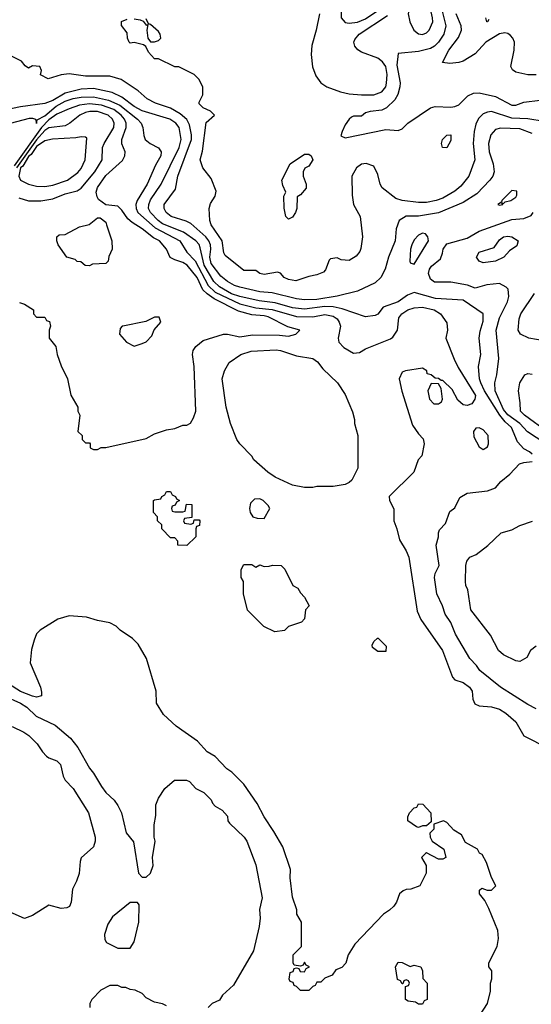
# Model space of a CAD drawing. Header units: inches. Extents: x 1793389 to 1900389, y 320802 to 470796.
# Tile 168 of 256: x 1813427 to 1815946, y 373346 to 378201. Entities that reach past the tile are written whole.
import ezdxf

# ---------------------------------------------------------------- set-up
doc = ezdxf.new("R2010")
doc.units = ezdxf.units.IN
doc.header["$MEASUREMENT"] = 0
doc.layers.add('B8317', color=7, linetype='Continuous')

msp = doc.modelspace()

# ---------------------------------------------------------------- linework, layer by layer
at = {"layer": 'B8317', "color": 2}
for points, elevation in [([(1815270, 378642), (1815230, 378634.6), (1815069.2, 378570.8), (1815044.9, 378550), (1815033.4, 378530), (1815030.6, 378510), (1815044.5, 378424.5), (1815036.4, 378370), (1815010.4, 378270), (1815010.5, 378210.5), (1815030, 378187.7), (1815050, 378184.4), (1815090, 378188.9), (1815130, 378204.6), (1815194.7, 378250), (1815245.8, 378314.2), (1815281.1, 378370), (1815367, 378470), (1815383.3, 378496.7), (1815396, 378530), (1815395.1, 378550), (1815347.6, 378610), (1815313.2, 378633.2)], 254), ([(1815410, 378322), (1815358.5, 378281.5), (1815344.5, 378255.5), (1815339.1, 378230), (1815347.7, 378190), (1815368.6, 378148.6), (1815390, 378130.6), (1815410, 378128.4), (1815430, 378136.3), (1815443.7, 378150), (1815461.3, 378190), (1815460.5, 378210), (1815439.5, 378299.5), (1815430, 378318)], 250), ([(1813730, 377622.7), (1813702.4, 377617.6), (1813587.6, 377612.4), (1813550, 377603.6), (1813510, 377575.6), (1813483.5, 377536.5), (1813470, 377527.1), (1813441.3, 377478.7), (1813429.6, 377470), (1813422.3, 377430), (1813431, 377410), (1813470, 377390.5), (1813510, 377379.3), (1813550, 377378.4), (1813590, 377384.9), (1813662.7, 377410), (1813713, 377447), (1813730, 377467.7), (1813749.6, 377510.4), (1813757.2, 377617.2), (1813750, 377622)], 274), ([(1815530, 377568.7), (1815508.7, 377570), (1815504, 377590), (1815509, 377610), (1815530, 377632), (1815550, 377634), (1815550, 377606)], 246), ([(1814750, 377218), (1814738, 377230), (1814729, 377271), (1814728, 377330), (1814738, 377350), (1814723.1, 377383.1), (1814718, 377410), (1814758, 377490), (1814830, 377538), (1814850, 377538), (1814862, 377530), (1814871, 377510), (1814850, 377478), (1814831.6, 377468.4), (1814822, 377450), (1814822, 377430), (1814838, 377390), (1814838, 377370), (1814810, 377338), (1814792.7, 377327.3), (1814791.3, 377270), (1814784.7, 377250), (1814770, 377228)], 246), ([(1815850, 377358), (1815802, 377310), (1815799.6, 377300.4), (1815782, 377290), (1815790, 377286), (1815806, 377290), (1815802, 377298), (1815810, 377294), (1815818, 377302), (1815846, 377310), (1815870, 377326), (1815875.3, 377335.3), (1815875.3, 377355.3)], 258), ([(1813770, 376988), (1813748.4, 376988.4), (1813727.3, 377007.3), (1813710, 377008), (1813699, 377019), (1813658, 377030), (1813615.3, 377090), (1813609, 377110), (1813609.1, 377130.9), (1813620.4, 377139.6), (1813650, 377142), (1813721.2, 377178.8), (1813769.1, 377190.9), (1813810, 377224.7), (1813823.6, 377223.6), (1813850, 377202), (1813854.8, 377190), (1813881, 377110), (1813882, 377070), (1813866, 377034), (1813862, 377010), (1813850, 376998), (1813784.7, 376995.3)], 266), ([(1815410, 377149), (1815390, 377139), (1815370, 377115.3), (1815358, 377090), (1815351.3, 377070), (1815347.3, 377010), (1815350, 377002), (1815370, 376996), (1815439.3, 377110), (1815437.2, 377130), (1815424.7, 377144.7)], 258), ([(1815710, 377001.2), (1815689.5, 377009.5), (1815677.2, 377030), (1815690, 377054.8), (1815762.7, 377077.3), (1815790, 377116), (1815810, 377130.6), (1815830, 377134), (1815850, 377130.8), (1815882, 377110), (1815874.4, 377085.6), (1815839.6, 377060.4), (1815811.3, 377030), (1815770, 377009.4)], 250), ([(1814090, 376734), (1814047.1, 376712.9), (1813934, 376690), (1813931.1, 376688.9), (1813922, 376678), (1813918, 376650), (1813952, 376610), (1813990, 376591.3), (1814030, 376604.7), (1814050, 376612), (1814078, 376642), (1814089, 376671), (1814122, 376710), (1814113.6, 376733.6)], 270), ([(1814830, 375894), (1814770, 375906), (1814685.4, 375945.4), (1814648.7, 375970), (1814579, 376030), (1814569.3, 376049.3), (1814510, 376108.7), (1814495.3, 376130), (1814464, 376210), (1814444, 376290), (1814424, 376430), (1814435.3, 376470), (1814458, 376510), (1814515.3, 376550), (1814566.4, 376566.4), (1814690, 376572.4), (1814711.3, 376570), (1814790, 376543.8), (1814870.4, 376530.4), (1814893.2, 376513.2), (1814919.8, 376479.8), (1814991, 376410), (1815030, 376352), (1815066.4, 376266.4), (1815076, 376230), (1815076, 376210), (1815091.3, 376150), (1815091.3, 375990), (1815062, 375930), (1815050, 375918), (1815030, 375908.7), (1814970, 375899), (1814890, 375899), (1814870, 375894)], 262), ([(1815452.7, 376407.3), (1815437.3, 376370), (1815444.4, 376330), (1815466.5, 376306.5), (1815490, 376306), (1815503.3, 376316.7), (1815509.5, 376330), (1815502, 376382), (1815490, 376406)], 262), ([(1815690, 376188), (1815672.7, 376187.3), (1815662, 376170), (1815663.6, 376143.6), (1815690, 376094), (1815710, 376082), (1815730, 376094), (1815735.3, 376110), (1815734, 376150), (1815710, 376178)], 262), ([(1814190, 375774), (1814230, 375774), (1814242, 375778), (1814247.3, 375812.7), (1814274, 375810), (1814274, 375746), (1814238, 375742), (1814234, 375730), (1814238, 375718), (1814270, 375714), (1814282, 375718), (1814286, 375734), (1814310, 375734), (1814314, 375730), (1814312.7, 375707.3), (1814298, 375702), (1814294, 375690), (1814294, 375650), (1814250, 375608), (1814206, 375610), (1814206, 375630), (1814190, 375646), (1814170, 375646), (1814126, 375690), (1814126, 375710), (1814106, 375730), (1814106, 375750), (1814086, 375770), (1814086, 375830), (1814090, 375834), (1814122, 375838), (1814126, 375850), (1814142, 375858), (1814150, 375874), (1814170, 375874), (1814178, 375858), (1814194, 375850), (1814198, 375838), (1814214, 375830), (1814198, 375822), (1814192.7, 375807.3), (1814178, 375802), (1814174, 375790), (1814178, 375778)], 262), ([(1814610, 375838), (1814583.6, 375836.4), (1814563.6, 375816.4), (1814558, 375790), (1814562, 375770), (1814574, 375750), (1814596.4, 375743.6), (1814630, 375742), (1814658, 375790), (1814650, 375806), (1814626, 375830)], 266), ([(1814590, 375502), (1814610, 375512), (1814630, 375504.7), (1814654.6, 375505.4), (1814671.6, 375511.6), (1814714, 375510), (1814731.6, 375491.6), (1814771.6, 375411.6), (1814796.9, 375396.9), (1814810, 375374), (1814830, 375354), (1814852, 375310), (1814834, 375290), (1814830, 375246), (1814814, 375230), (1814750, 375208), (1814730, 375188.7), (1814683.1, 375183.1), (1814629.1, 375209.1), (1814549.1, 375289.1), (1814528.7, 375370), (1814528, 375430), (1814518, 375450), (1814518, 375490), (1814530, 375514), (1814570, 375514)], 262), ([(1815190, 375086), (1815164.7, 375104.7), (1815163.1, 375116.9), (1815170, 375134), (1815188.4, 375151.6), (1815191.6, 375151.6), (1815231.6, 375111.6), (1815230, 375086)], 262), ([(1815390, 374218), (1815380.4, 374220.4), (1815338, 374250), (1815338, 374270), (1815346, 374290), (1815370, 374314), (1815382, 374318), (1815390, 374334), (1815412.7, 374332.7), (1815452, 374290), (1815454, 374246), (1815430, 374226), (1815410, 374226)], 262), ([(1813970, 373848), (1813883.5, 373776.5), (1813859.8, 373740.2), (1813844.7, 373690), (1813845.4, 373665.4), (1813854, 373650), (1813910, 373622), (1813970, 373622), (1813990, 373654), (1814014, 373750), (1814015.3, 373835.3), (1814007.3, 373847.3)], 258), ([(1815350, 373532), (1815370, 373538), (1815402, 373530), (1815411.3, 373510), (1815412.7, 373472.7), (1815434, 373450), (1815434, 373370), (1815418, 373362), (1815410, 373346), (1815390, 373346), (1815376.4, 373356.4), (1815340.4, 373360.4), (1815326, 373370), (1815326, 373434), (1815342, 373438), (1815346, 373450), (1815342, 373462), (1815330, 373466), (1815318, 373462), (1815314, 373446), (1815310, 373446), (1815302, 373462), (1815287.3, 373467.3), (1815278, 373530), (1815290, 373554), (1815310, 373552)], 258)]:
    msp.add_lwpolyline(points, close=True, dxfattribs=dict(at, elevation=elevation))
for points, elevation in [([(1815505.7, 378250), (1815525.6, 378170), (1815515.6, 378130), (1815489.6, 378090), (1815470, 378070.4), (1815450, 378059.5), (1815390, 378044.9), (1815290, 378034), (1815283.5, 377976.5), (1815300.7, 377890), (1815299.6, 377870), (1815288.4, 377831.6), (1815273.5, 377806.5), (1815233.7, 377766.3), (1815210, 377754.9), (1815152.1, 377747.9), (1815130, 377741), (1815110, 377726), (1815070, 377724.7), (1815060.2, 377719.8), (1815048.9, 377711.1), (1815030, 377682), (1815014, 377650), (1815008.9, 377628.9), (1815030, 377619), (1815230, 377659), (1815290, 377655.3), (1815310, 377662), (1815338, 377690), (1815450, 377766), (1815472.5, 377772.5), (1815550, 377769.2), (1815570, 377773.2), (1815590, 377781.2), (1815634, 377826), (1815662, 377838), (1815690, 377839.6), (1815770, 377822), (1815850, 377779.6), (1815870, 377779.6), (1815910, 377794.5), (1815990, 377803.7)], 246), ([(1816010, 377699.7), (1815930, 377712.8), (1815850, 377715.1), (1815750, 377747.8), (1815730, 377745.6), (1815710, 377737), (1815685.7, 377714.3), (1815673.5, 377686.5), (1815665.3, 377650), (1815660.3, 377590), (1815668, 377510), (1815638, 377430), (1815599.6, 377380.4), (1815570, 377355.1), (1815510, 377320.9), (1815478, 377310), (1815430, 377298.9), (1815390, 377298.7), (1815310, 377309.5), (1815279.1, 377319.1), (1815211.9, 377371.9), (1815202.7, 377390), (1815190, 377438), (1815170, 377479), (1815132.5, 377492.5), (1815110, 377488.7), (1815084.7, 377470), (1815062.8, 377430), (1815064.5, 377335.5), (1815070.7, 377290), (1815102.8, 377230), (1815115.5, 377130), (1815107.5, 377072.5), (1815101.4, 377058.6), (1815084.5, 377035.5), (1815050, 377013.2), (1815010, 377016), (1814990, 377026), (1814958, 377022), (1814950, 377015.3), (1814933.2, 376966.8), (1814923.5, 376956.5), (1814890, 376942), (1814850, 376935.3), (1814786, 376914), (1814750, 376919.3), (1814729.6, 376929.6), (1814711.8, 376951.8), (1814696.2, 376956.2), (1814630, 376943.7), (1814608.7, 376950), (1814590, 376964), (1814530, 376963.7), (1814438.6, 377038.6), (1814432, 377052), (1814423.6, 377110), (1814369.4, 377190), (1814362.7, 377210), (1814359, 377270), (1814365.6, 377294.4), (1814388.7, 377330), (1814394.6, 377354.6), (1814370, 377418), (1814329, 377470), (1814315.3, 377510), (1814326.8, 377553.2), (1814345.2, 377694.8), (1814386, 377730), (1814366, 377750), (1814330, 377766), (1814310, 377786), (1814310, 377794), (1814328, 377830), (1814328, 377870), (1814308.4, 377908.4), (1814286, 377930), (1814210, 377968), (1814190, 377968), (1814110, 378008), (1814090, 378008), (1814060.2, 378040.2), (1814048.4, 378068.4), (1814036.4, 378076.4), (1813990, 378088), (1813970, 378086), (1813966, 378090), (1813958, 378110), (1813956.4, 378136.4), (1813927.3, 378172.7), (1813927.3, 378192.7), (1813956.4, 378203.6)], 250), ([(1813990, 378204.7), (1814019.6, 378199.6), (1814034, 378194), (1814050, 378174), (1814058, 378178), (1814052, 378150), (1814058, 378110), (1814070, 378092), (1814090, 378091.3), (1814110, 378098), (1814122, 378110), (1814119, 378130), (1814110, 378142), (1814070, 378178), (1814060.4, 378180.4), (1814050, 378206)], 250), ([(1814902.8, 378230), (1814886.8, 378150), (1814865.5, 378074.5), (1814862, 378030), (1814868.1, 377968.1), (1814884.7, 377924.7), (1814910.4, 377890.4), (1814938.8, 377870), (1815005.9, 377845.8), (1815050, 377835.8), (1815110.3, 377830.4), (1815170, 377830.4), (1815210, 377844.9), (1815229.5, 377870), (1815232.8, 377887.2), (1815236.9, 377930), (1815229.6, 377970), (1815213, 377993), (1815190.9, 378010.9), (1815110, 378041.6), (1815092.7, 378052.7), (1815077, 378070), (1815071.8, 378090), (1815076.6, 378103.4), (1815098, 378130), (1815237.6, 378222.4)], 250), ([(1815970.6, 377929.4), (1815929.3, 377929.3), (1815870, 377942), (1815853.6, 377953.6), (1815845.2, 377970), (1815862.7, 378050), (1815864, 378090), (1815855.3, 378110), (1815843.2, 378123.2), (1815830, 378133.2), (1815815.5, 378135.5), (1815790, 378131.8), (1815722, 378090), (1815670, 378032.3), (1815610, 377996), (1815590, 377989.3), (1815545.6, 377985.6), (1815508.7, 377990), (1815540.7, 378050), (1815587.1, 378112.9), (1815602.4, 378150), (1815601.6, 378170), (1815575.6, 378230)], 242), ([(1815738, 378202), (1815731.3, 378190), (1815728, 378190), (1815722, 378210)], 238), ([(1815950, 377639.6), (1815890, 377663.5), (1815794, 377666), (1815770, 377659.5), (1815747, 377633), (1815734.9, 377590), (1815738.4, 377550), (1815758, 377490), (1815764, 377450), (1815757.3, 377430), (1815742.8, 377410), (1815677.8, 377342.2), (1815610, 377299.7), (1815490, 377247.8), (1815390, 377232.8), (1815330, 377231.3), (1815294.8, 377210), (1815280.7, 377170), (1815276.4, 377110), (1815242.8, 377030), (1815226, 376970), (1815206, 376930), (1815177.1, 376902.9), (1815090, 376862), (1814990, 376836.9), (1814890, 376821.5), (1814830, 376819.7), (1814790, 376824), (1814670, 376854.3), (1814610, 376859.7), (1814510, 376882), (1814485.2, 376890), (1814450, 376909.7), (1814417, 376937), (1814370, 376999.5), (1814363.5, 377030), (1814368.5, 377070), (1814365.7, 377090), (1814358.3, 377110), (1814342.6, 377130), (1814270, 377195.6), (1814247.1, 377207.1), (1814173.2, 377230), (1814147.3, 377250), (1814138, 377270), (1814138, 377290), (1814194.2, 377365.8), (1814206, 377430), (1814272.4, 377610), (1814273.4, 377633.4), (1814263, 377683), (1814248.9, 377708.9), (1814216.5, 377736.5), (1814170, 377764), (1814095.3, 377790), (1814054, 377810), (1814009.6, 377849.6), (1813925.8, 377905.8), (1813870, 377922), (1813750, 377922), (1813670, 377933.2), (1813630.7, 377929.3), (1813566, 377910), (1813529, 377929), (1813534, 377950), (1813526, 377970), (1813490, 377973.2), (1813470, 377962), (1813453.6, 377973.6), (1813436, 377996), (1813390, 378019)], 254), ([(1815950, 376058), (1815938, 376070), (1815910, 376084), (1815878.7, 376118.7), (1815849.6, 376190), (1815818, 376218), (1815791, 376251), (1815715.6, 376370), (1815698, 376410), (1815691.6, 376430), (1815685.6, 376490), (1815698.4, 376550), (1815689.2, 376630), (1815694.8, 376665.2), (1815710, 376714), (1815708.7, 376750), (1815610, 376818.7), (1815474.6, 376825.4), (1815370, 376855.6), (1815337.2, 376842.8), (1815290, 376809.6), (1815217.3, 376782.7), (1815190, 376748.7), (1815178, 376742), (1815130, 376736), (1815015.1, 376775), (1814970, 376785.8), (1814930, 376787.1), (1814830, 376772.9), (1814770, 376779.8), (1814684.1, 376804.1), (1814605.4, 376814.6), (1814510, 376835.8), (1814470, 376849), (1814410, 376883.1), (1814382.4, 376910), (1814334.8, 376990), (1814316.1, 377076.1), (1814310, 377092), (1814294, 377110), (1814234, 377154), (1814130, 377194.7), (1814108.2, 377210), (1814070, 377249.6), (1814061.3, 377270), (1814062, 377290), (1814070, 377313.4), (1814123, 377390), (1814212.1, 377570), (1814222, 377610), (1814211.2, 377670), (1814195.6, 377690), (1814166, 377710), (1814030, 377751.1), (1813990, 377773.7), (1813930, 377819.1), (1813882, 377842), (1813790, 377861), (1813730, 377858), (1813650, 377838.7), (1813590, 377803.1), (1813550, 377788.2), (1813430, 377771.8), (1813310, 377747.3)], 258), ([(1813350, 377682.6), (1813474.7, 377714.7), (1813490, 377715.6), (1813504, 377710), (1813510, 377689.4), (1813512.7, 377707.3), (1813550, 377727.4), (1813605.7, 377774.3), (1813650, 377799.8), (1813690, 377811.6), (1813730, 377818.5), (1813790, 377819.8), (1813863.9, 377803.9), (1813920.2, 377780.2), (1814006, 377710), (1814024.5, 377690), (1814033.2, 377670), (1814037.2, 377630), (1814045.2, 377610), (1814068.7, 377590), (1814110, 377568.7), (1814124, 377550), (1814121.2, 377530), (1814095.6, 377484.4), (1814055.1, 377390), (1814005.6, 377310), (1813998.9, 377290), (1813999.7, 377270), (1814008.2, 377250), (1814094, 377174), (1814215.1, 377110), (1814250, 377054), (1814290, 377011.6), (1814354.8, 376890), (1814390, 376857.7), (1814510, 376799.8), (1814590, 376780.3), (1814670, 376771.5), (1814790, 376736.8), (1814870, 376735.3), (1814930, 376746.9), (1814970, 376738.9), (1814990, 376726.6), (1815000.5, 376710), (1815006, 376690), (1814994.5, 376630), (1814998, 376610), (1815023.7, 376583.7), (1815070, 376557), (1815100.7, 376559.3), (1815130, 376577.2), (1815252.7, 376627.3), (1815263.8, 376636.2), (1815287.3, 376670), (1815294.4, 376730), (1815309.1, 376750.9), (1815338.8, 376770), (1815370, 376779.7), (1815410, 376783.6), (1815468.7, 376770), (1815499, 376750), (1815530, 376706), (1815533.2, 376670), (1815525.2, 376630), (1815566.5, 376526.5), (1815586.3, 376486.3), (1815671.6, 376348.4), (1815669, 376330), (1815653.2, 376306.8), (1815630, 376298), (1815610, 376302), (1815584.5, 376324.5), (1815556.8, 376376.8), (1815510, 376422), (1815502, 376422), (1815490, 376432), (1815472.7, 376432.7), (1815454, 376450), (1815434, 376454), (1815432, 376470), (1815410, 376482), (1815326, 376470), (1815310, 376462), (1815295.3, 376430), (1815309.5, 376369.5), (1815362, 376202), (1815390, 376158), (1815413.6, 376133.6), (1815418, 376110), (1815408, 376050), (1815388.7, 376030), (1815368, 375970), (1815246, 375850), (1815248, 375830), (1815268.7, 375788.7), (1815269, 375730), (1815284, 375690), (1815296.5, 375636.5), (1815330, 375582), (1815342.7, 375550), (1815384.1, 375284.1), (1815402.9, 375242.9), (1815509.2, 375090), (1815558.6, 374958.6), (1815570, 374945.2), (1815610, 374932.3), (1815641.2, 374910), (1815655.1, 374890), (1815658, 374850), (1815667.8, 374827.8), (1815690, 374818), (1815750, 374811.8), (1815790, 374800.9), (1815821.2, 374781.2), (1815870, 374739), (1815909.5, 374669.5), (1816030, 374608.7)], 262), ([(1813426, 376806), (1813450, 376798), (1813494, 376770), (1813494, 376750), (1813510, 376734), (1813550, 376734), (1813558, 376718), (1813572.7, 376712.7), (1813578, 376690), (1813571.3, 376670), (1813572, 376630), (1813604.7, 376590), (1813611.3, 376550), (1813630, 376494), (1813662, 376430), (1813678, 376350), (1813712, 376290), (1813712, 376270), (1813722, 376250), (1813712, 376170), (1813734, 376150), (1813734, 376130), (1813750, 376114), (1813770, 376114), (1813774, 376110), (1813774, 376090), (1813790, 376082), (1813810, 376082), (1813828, 376092), (1813850, 376092), (1814050, 376136), (1814090, 376158), (1814150, 376178), (1814190, 376184.7), (1814230, 376202), (1814250, 376202), (1814268.4, 376211.6), (1814283.1, 376236.9), (1814294, 376270), (1814286, 376490), (1814277.2, 376550), (1814281.2, 376570), (1814294, 376590), (1814330, 376618.8), (1814430, 376650.6), (1814450, 376650.5), (1814510, 376637.1), (1814573.1, 376646.9), (1814706, 376646), (1814750, 376640.7), (1814786, 376650), (1814806, 376670), (1814746.6, 376686.6), (1814650, 376735.1), (1814630, 376741), (1814570, 376746), (1814503.5, 376763.5), (1814384.7, 376824.7), (1814349.2, 376849.2), (1814329.1, 376869.1), (1814299.8, 376930), (1814251.3, 376990), (1814230, 377004), (1814190, 377016.2), (1814168.1, 377028.1), (1814149.4, 377070), (1814115.1, 377110), (1814085.6, 377125.6), (1814030, 377169.5), (1813980.1, 377200.1), (1813958.3, 377218.3), (1813930, 377261.2), (1813910, 377282), (1813850, 377288.7), (1813815.1, 377315.1), (1813807.3, 377327.3), (1813802.9, 377350), (1813810, 377374), (1813850, 377432.7), (1813932.7, 377507.3), (1813944.5, 377530), (1813946.6, 377550), (1813929.7, 377589.6), (1813929.6, 377609.6), (1813951.3, 377670), (1813951.2, 377690), (1813942.6, 377710), (1813926.6, 377730), (1813890, 377757.8), (1813830, 377780.2), (1813770, 377786.5), (1813720.2, 377779.8), (1813670, 377762.2), (1813610, 377734.7), (1813570, 377706.5), (1813534.3, 377670), (1813399.7, 377480.3)], 266), ([(1813422.8, 377322.8), (1813470, 377308), (1813530, 377308.5), (1813590, 377318.3), (1813650, 377342.6), (1813710, 377357.1), (1813730, 377370.5), (1813796.9, 377450), (1813832, 377510), (1813834.5, 377570), (1813842.9, 377590), (1813889.7, 377670), (1813891.2, 377690), (1813883, 377710), (1813861.6, 377730), (1813810, 377748.6), (1813771.4, 377748.6), (1813750, 377743.1), (1813723, 377730), (1813674, 377690), (1813650, 377677.6), (1813570, 377668.3), (1813550, 377654.4), (1813510, 377608.5), (1813411, 377470)], 270), ([(1816012.7, 376112.7), (1815928, 376168), (1815890.5, 376210.5), (1815830, 376252.4), (1815810, 376278.7), (1815768, 376370), (1815766, 376410), (1815776.2, 376450), (1815787.3, 376530), (1815773.6, 376670), (1815790, 376730.8), (1815829.4, 376810), (1815835.5, 376835.5), (1815832.7, 376872.7), (1815822.7, 376882.7), (1815790, 376899.3), (1815726.6, 376893.4), (1815670, 376877.2), (1815631.9, 376891.9), (1815550, 376907.3), (1815470, 376906), (1815450, 376922), (1815439.5, 376950), (1815444.5, 376970), (1815454.9, 376985.1), (1815498.5, 377021.5), (1815509.6, 377050), (1815511.8, 377070), (1815530, 377094.9), (1815630, 377123.8), (1815690, 377158.4), (1815850, 377215.3), (1815910, 377221.3), (1815945.4, 377234.6), (1815955.1, 377250)], 254), ([(1816010, 376617.4), (1815934, 376630), (1815894, 376650), (1815880.9, 376670), (1815886.3, 376726.3), (1815894.5, 376750), (1815962.9, 376850)], 250), ([(1816030, 376164.5), (1815913.2, 376250), (1815892.7, 376270), (1815892.1, 376312.1), (1815882.7, 376370), (1815889.3, 376410), (1815915.3, 376450), (1815930, 376456.3), (1815950, 376453.4)], 250), ([(1815970, 374802.7), (1815930, 374823.7), (1815795.3, 374910), (1815692.1, 374992.1), (1815677, 375017), (1815644, 375050), (1815572.7, 375170), (1815550, 375228.7), (1815522.7, 375270), (1815509.4, 375310), (1815480.9, 375370), (1815469.4, 375450), (1815472.7, 375470), (1815492.3, 375510), (1815477.2, 375610), (1815489, 375650), (1815489, 375670), (1815494.6, 375685.4), (1815523.1, 375716.9), (1815544.7, 375775.3), (1815570, 375794), (1815594.6, 375845.4), (1815630, 375866), (1815730, 375878), (1815770, 375892), (1815796.4, 375923.6), (1815840.2, 375959.8), (1815888, 376010), (1815910, 376018), (1815950, 376022)], 258), ([(1815970, 375111.8), (1815942.8, 375090), (1815924.7, 375055.3), (1815890, 375035.3), (1815870, 375039), (1815810, 375069.2), (1815785.2, 375090), (1815745.6, 375165.6), (1815649.2, 375290), (1815634, 375390), (1815624, 375410), (1815622, 375430), (1815624, 375510), (1815629.2, 375530), (1815644, 375550), (1815675.6, 375564.4), (1815732.5, 375607.5), (1815798, 375670), (1815850, 375684.7), (1815890, 375706), (1815952, 375728)], 254), ([(1815691.1, 373288.9), (1815731, 373350), (1815746, 373410), (1815744.7, 373450), (1815751.6, 373471.6), (1815751.3, 373510), (1815738, 373530), (1815738, 373550), (1815778, 373630), (1815784.7, 373670), (1815781, 373710), (1815738, 373818), (1815717.3, 373857.3), (1815691.3, 373890), (1815692, 373908), (1815702, 373918), (1815728.9, 373908.9), (1815750, 373908), (1815772, 373930), (1815750.9, 373970.9), (1815725.4, 374045.4), (1815703.6, 374083.6), (1815691.6, 374091.6), (1815682, 374110), (1815622.8, 374142.8), (1815602, 374182), (1815564.5, 374204.5), (1815530, 374242), (1815514, 374250), (1815466, 374234), (1815466, 374210), (1815446, 374190), (1815448, 374170), (1815458, 374150), (1815515.3, 374110), (1815526, 374070), (1815510, 374062), (1815490, 374062), (1815430, 374092), (1815426, 374090), (1815406, 374070), (1815428, 374030), (1815428.4, 373991.6), (1815398, 373930), (1815352.7, 373912.7), (1815330, 373912), (1815314.6, 373905.4), (1815298, 373890), (1815282, 373850), (1815268.7, 373830), (1815248.7, 373810), (1815219, 373790), (1815077.5, 373642.5), (1815044, 373590), (1815032.3, 373547.7), (1815012.9, 373527.1), (1814984, 373516), (1814966, 373490), (1814930, 373474), (1814910, 373454), (1814890, 373454), (1814882, 373438), (1814870, 373434), (1814850, 373414), (1814810, 373414), (1814790, 373434), (1814778, 373438), (1814772.7, 373452.7), (1814758, 373458), (1814754, 373470), (1814758, 373502), (1814772.7, 373507.3), (1814778, 373522), (1814790, 373526), (1814802, 373522), (1814807.3, 373507.3), (1814830, 373506), (1814838, 373522), (1814854, 373530), (1814838, 373538), (1814830, 373554), (1814822, 373538), (1814810, 373534), (1814778, 373538), (1814774, 373550), (1814774, 373590), (1814814, 373630), (1814814, 373750), (1814792, 373790), (1814791.1, 373811.1), (1814770, 373874), (1814758.8, 373970), (1814761, 374010), (1814722, 374122), (1814678.5, 374198.5), (1814631, 374270), (1814595.9, 374335.9), (1814530.5, 374430.5), (1814471, 374490), (1814446.2, 374506.2), (1814390, 374566.8), (1814350, 374591), (1814302.5, 374642.5), (1814196.7, 374716.7), (1814134.4, 374774.4), (1814101, 374830), (1814098, 374890), (1814051.3, 375050), (1814010, 375122), (1813982, 375150), (1813922, 375190), (1813902, 375210), (1813870, 375226), (1813810, 375238), (1813755.3, 375255.3), (1813670, 375261), (1813614.6, 375245.4), (1813528, 375190), (1813510, 375172), (1813498, 375142), (1813484.7, 375095.3), (1813478, 375030), (1813528.7, 374910), (1813534.6, 374885.4), (1813533.6, 374866.4), (1813510, 374860.7), (1813490, 374864.4), (1813430, 374888.5), (1813270, 374990.8)], 262), ([(1813350, 374866.4), (1813430.7, 374830), (1813462, 374810), (1813507.2, 374767.2), (1813601.6, 374721.6), (1813677.3, 374657.3), (1813712.5, 374612.5), (1813770.5, 374510.5), (1813790, 374486), (1813830, 374418.8), (1813850.6, 374390), (1813891.7, 374351.7), (1813910, 374326), (1813927.7, 374290), (1813950.9, 374190.9), (1813986.4, 374146.4), (1814011.6, 373991.6), (1814030, 373972), (1814050, 373972), (1814070, 373992), (1814084, 374030), (1814081.2, 374070), (1814093.2, 374150), (1814089, 374170), (1814089.2, 374230), (1814096.5, 374276.5), (1814097.2, 374330), (1814110, 374362), (1814142, 374410), (1814189.1, 374450.9), (1814248.4, 374451.6), (1814263.6, 374443.6), (1814294, 374410), (1814334, 374390), (1814370, 374354), (1814376.9, 374336.9), (1814390, 374322), (1814423.6, 374303.6), (1814450, 374274), (1814452, 374250), (1814459.6, 374239.6), (1814531.3, 374170), (1814544.7, 374150), (1814590, 374034), (1814621, 373870), (1814607.1, 373812.9), (1814610.8, 373770), (1814606, 373730), (1814578.8, 373610), (1814479.9, 373440.1), (1814424.7, 373390), (1814410, 373366), (1814374, 373350), (1814354, 373330)], 258), ([(1813390, 374716), (1813447.1, 374687.1), (1813470.7, 374670.7), (1813512, 374630), (1813538, 374590), (1813558, 374570), (1813570, 374561), (1813610, 374546), (1813627.7, 374527.7), (1813640.5, 374470), (1813650, 374451), (1813690.4, 374410.4), (1813766, 374290), (1813798.8, 374170), (1813798.8, 374150), (1813790, 374122), (1813730, 374068), (1813724, 374050), (1813718.8, 373990), (1813706.8, 373953.2), (1813686.4, 373913.6), (1813680.5, 373850), (1813672.5, 373827.5), (1813658.8, 373821.2), (1813630, 373817.6), (1813570, 373834), (1813490, 373784), (1813450, 373769.2), (1813380.2, 373800.2)], 254), ([(1814150, 373338), (1814130, 373348), (1814090, 373355.3), (1814050, 373378), (1814030, 373398), (1813994.6, 373414.6), (1813970, 373418), (1813950, 373428), (1813930, 373428), (1813910, 373438), (1813870, 373438), (1813825.4, 373414.6), (1813782, 373370), (1813772, 373350), (1813772, 373330)], 258)]:
    msp.add_lwpolyline(points, dxfattribs=dict(at, elevation=elevation))

doc.saveas('drawing.dxf')
